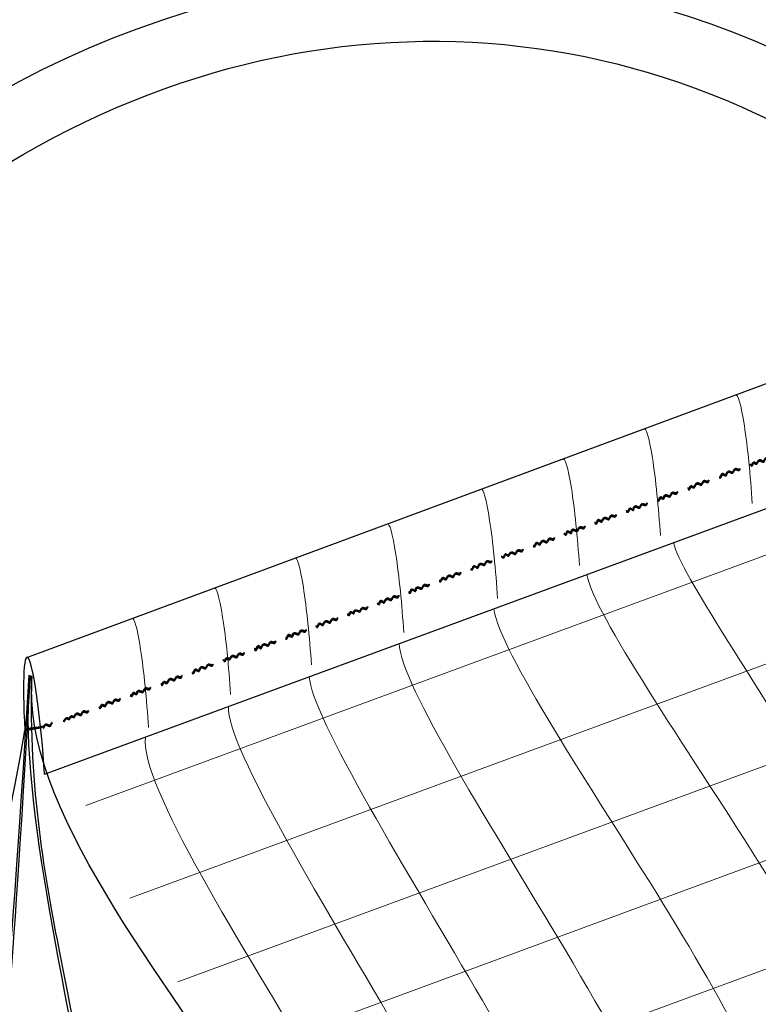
# Model space of a CAD drawing. Header units: inches. Extents: x -111 to 3768, y 2680 to 2775.
# Tile 12 of 25: x 3659.02 to 3664.6, y 2699.23 to 2706.68. Entities that reach past the tile are written whole.
import ezdxf

# ---------------------------------------------------------------- set-up
doc = ezdxf.new("R2010")
doc.units = ezdxf.units.IN
doc.header["$LTSCALE"] = 0.5
doc.header["$MEASUREMENT"] = 0
doc.linetypes.add('HIDDEN', pattern=[0.375, 0.25, -0.125])
doc.layers.add('OBJECT', color=7, linetype='Continuous')

msp = doc.modelspace()

# ---------------------------------------------------------------- linework, layer by layer
at = {"linetype": 'Continuous', "lineweight": 30}
for p, q in [((3659.0728, 2701.8497), (3666.5123, 2704.6075)), ((3659.2065, 2700.9669), (3667.1479, 2703.8915))]:
    msp.add_line(p, q, dxfattribs=at)
at = {"color": 1, "linetype": 'HIDDEN', "lineweight": 40}
for points in [[(3659.0571, 2701.3034), (3659.1775, 2701.3225), (3659.0569, 2701.3066)], [(3659.0572, 2701.3002), (3659.1774, 2701.3208), (3659.0571, 2701.3031)]]:
    msp.add_lwpolyline(points, dxfattribs=at)
at = {"linetype": 'Continuous', "lineweight": 30}
msp.add_ellipse((3659.1337, 2701.1023), major_axis=(-0.0591, 0.7506), ratio=0.08369, start_param=4.524463, end_param=7.58347, dxfattribs=at)
at = {"color": 1, "linetype": 'HIDDEN', "lineweight": 40}
for points, knots in [([(3664.6028, 2703.3292), (3664.6046, 2703.331), (3664.6152, 2703.3497), (3664.6501, 2703.3113), (3664.6586, 2703.3695), (3664.699, 2703.3371), (3664.7082, 2703.3917), (3664.7553, 2703.3491), (3664.7609, 2703.4048), (3664.7945, 2703.3721), (3664.8087, 2703.4208), (3664.8304, 2703.386), (3664.8383, 2703.4131), (3664.8398, 2703.4146)], [0.00258898, 0.00258898, 0.00258898, 0.00258898, 0.00319834, 0.00564111, 0.00773718, 0.00973485, 0.01163182, 0.01443953, 0.0160701, 0.01769306, 0.01895714, 0.02048159, 0.02184909, 0.02184909, 0.02184909, 0.02184909]), ([(3664.6029, 2703.3338), (3664.6051, 2703.3377), (3664.6159, 2703.3564), (3664.6508, 2703.3183), (3664.6592, 2703.3765), (3664.6997, 2703.3442), (3664.7087, 2703.3989), (3664.7559, 2703.3565), (3664.7583, 2703.4172), (3664.7951, 2703.3796), (3664.8053, 2703.4352), (3664.8309, 2703.3937), (3664.8392, 2703.422), (3664.8411, 2703.4234)], [0.00270171, 0.00270171, 0.00270171, 0.00270171, 0.00332756, 0.00577033, 0.0078664, 0.00986408, 0.01176105, 0.01456875, 0.01619932, 0.01782228, 0.01908636, 0.02061082, 0.02197832, 0.02197832, 0.02197832, 0.02197832]), ([(3664.6037, 2703.3329), (3664.6054, 2703.335), (3664.6156, 2703.3532), (3664.6508, 2703.3152), (3664.6592, 2703.3733), (3664.6996, 2703.3409), (3664.7089, 2703.3955), (3664.7559, 2703.3529), (3664.7597, 2703.4094), (3664.7952, 2703.3759), (3664.8069, 2703.4261), (3664.8311, 2703.3898), (3664.8372, 2703.4144), (3664.842, 2703.4211)], [0.00284149, 0.00284149, 0.00284149, 0.00284149, 0.00344774, 0.0058905, 0.00798657, 0.00998425, 0.01188122, 0.01468893, 0.0163195, 0.01794245, 0.01920653, 0.02073099, 0.02209849, 0.02209849, 0.02209849, 0.02209849]), ([(3664.3652, 2703.241), (3664.367, 2703.2448), (3664.379, 2703.2722), (3664.4167, 2703.2348), (3664.425, 2703.2929), (3664.4655, 2703.2607), (3664.4746, 2703.3153), (3664.5165, 2703.2752), (3664.5276, 2703.3268), (3664.5609, 2703.2961), (3664.5657, 2703.3403), (3664.5947, 2703.3116), (3664.5999, 2703.3301), (3664.6029, 2703.3338)], [0.00231268, 0.00231268, 0.00231268, 0.00231268, 0.00332756, 0.00577033, 0.0078664, 0.00986408, 0.01176105, 0.01456875, 0.01619932, 0.01782228, 0.01908636, 0.02061082, 0.02168057, 0.02168057, 0.02168057, 0.02168057]), ([(3664.3686, 2703.245), (3664.3702, 2703.2484), (3664.3793, 2703.2677), (3664.4164, 2703.2326), (3664.4247, 2703.2907), (3664.4651, 2703.2583), (3664.4744, 2703.3129), (3664.5167, 2703.2724), (3664.5283, 2703.3229), (3664.5607, 2703.2933), (3664.568, 2703.3366), (3664.5948, 2703.3085), (3664.5995, 2703.328), (3664.6037, 2703.3329)], [0.00257418, 0.00257418, 0.00257418, 0.00257418, 0.00344774, 0.0058905, 0.00798657, 0.00998425, 0.01188122, 0.01468893, 0.0163195, 0.01794245, 0.01920653, 0.02073099, 0.02185001, 0.02185001, 0.02185001, 0.02185001]), ([(3664.3693, 2703.2426), (3664.3715, 2703.2476), (3664.3807, 2703.2642), (3664.4156, 2703.2287), (3664.4241, 2703.2869), (3664.4645, 2703.2545), (3664.4737, 2703.3091), (3664.5181, 2703.2688), (3664.5296, 2703.3194), (3664.5601, 2703.2895), (3664.5683, 2703.3322), (3664.5941, 2703.3048), (3664.5988, 2703.324), (3664.6028, 2703.3292)], [0.00254377, 0.00254377, 0.00254377, 0.00254377, 0.00319834, 0.00564111, 0.00773718, 0.00973485, 0.01163182, 0.01443953, 0.0160701, 0.01769306, 0.01895714, 0.02048159, 0.02158233, 0.02158233, 0.02158233, 0.02158233]), ([(3664.1309, 2703.152), (3664.1338, 2703.1565), (3664.1444, 2703.1753), (3664.1793, 2703.1368), (3664.1878, 2703.1951), (3664.2282, 2703.1626), (3664.2374, 2703.2172), (3664.281, 2703.1781), (3664.289, 2703.2303), (3664.3238, 2703.1976), (3664.3315, 2703.2479), (3664.3603, 2703.2152), (3664.3667, 2703.2354), (3664.3693, 2703.2426)], [0.00258898, 0.00258898, 0.00258898, 0.00258898, 0.00319834, 0.00564111, 0.00773718, 0.00973485, 0.01163182, 0.01443953, 0.0160701, 0.01769306, 0.01895714, 0.02048159, 0.02184909, 0.02184909, 0.02184909, 0.02184909]), ([(3664.1321, 2703.1608), (3664.1343, 2703.1629), (3664.1452, 2703.1819), (3664.18, 2703.1439), (3664.1884, 2703.202), (3664.2289, 2703.1698), (3664.2379, 2703.2245), (3664.2802, 2703.1853), (3664.2852, 2703.2386), (3664.3243, 2703.2052), (3664.3278, 2703.2547), (3664.3591, 2703.2227), (3664.3636, 2703.238), (3664.3652, 2703.241)], [0.00270171, 0.00270171, 0.00270171, 0.00270171, 0.00332756, 0.00577033, 0.0078664, 0.00986408, 0.01176105, 0.01456875, 0.01619932, 0.01782228, 0.01908636, 0.02061082, 0.02197832, 0.02197832, 0.02197832, 0.02197832]), ([(3664.133, 2703.1585), (3664.1346, 2703.1606), (3664.1448, 2703.1787), (3664.1801, 2703.1408), (3664.1884, 2703.1988), (3664.2288, 2703.1664), (3664.2381, 2703.2211), (3664.2809, 2703.1813), (3664.2869, 2703.2336), (3664.3244, 2703.2014), (3664.3292, 2703.2492), (3664.3599, 2703.2179), (3664.3654, 2703.2392), (3664.3686, 2703.245)], [0.00284149, 0.00284149, 0.00284149, 0.00284149, 0.00344774, 0.0058905, 0.00798657, 0.00998425, 0.01188122, 0.01468893, 0.0163195, 0.01794245, 0.01920653, 0.02073099, 0.02209849, 0.02209849, 0.02209849, 0.02209849]), ([(3663.8931, 2703.0695), (3663.8961, 2703.0751), (3663.9065, 2703.089), (3663.9418, 2703.0558), (3663.9502, 2703.1139), (3663.9907, 2703.0817), (3663.9997, 2703.1363), (3664.0469, 2703.094), (3664.0551, 2703.1491), (3664.0861, 2703.1171), (3664.0909, 2703.1588), (3664.1219, 2703.1312), (3664.1302, 2703.1594), (3664.1321, 2703.1608)], [0.00270171, 0.00270171, 0.00270171, 0.00270171, 0.00332756, 0.00577033, 0.0078664, 0.00986408, 0.01176105, 0.01456875, 0.01619932, 0.01782228, 0.01908636, 0.02061082, 0.02197832, 0.02197832, 0.02197832, 0.02197832]), ([(3663.8954, 2703.0696), (3663.8964, 2703.0725), (3663.9061, 2703.0859), (3663.9419, 2703.0526), (3663.9502, 2703.1107), (3663.9906, 2703.0783), (3663.9999, 2703.1329), (3664.0469, 2703.0904), (3664.0557, 2703.1436), (3664.0862, 2703.1133), (3664.0917, 2703.1534), (3664.1221, 2703.1273), (3664.1282, 2703.1518), (3664.133, 2703.1585)], [0.00284149, 0.00284149, 0.00284149, 0.00284149, 0.00344774, 0.0058905, 0.00798657, 0.00998425, 0.01188122, 0.01468893, 0.0163195, 0.01794245, 0.01920653, 0.02073099, 0.02209849, 0.02209849, 0.02209849, 0.02209849]), ([(3663.8954, 2703.0651), (3663.8956, 2703.0684), (3663.9063, 2703.0833), (3663.9411, 2703.0487), (3663.9496, 2703.1069), (3663.99, 2703.0745), (3663.9992, 2703.1291), (3664.0463, 2703.0865), (3664.0577, 2703.1403), (3664.0856, 2703.1095), (3664.0931, 2703.1516), (3664.1214, 2703.1234), (3664.1293, 2703.1505), (3664.1309, 2703.152)], [0.00258898, 0.00258898, 0.00258898, 0.00258898, 0.00319834, 0.00564111, 0.00773718, 0.00973485, 0.01163182, 0.01443953, 0.0160701, 0.01769306, 0.01895714, 0.02048159, 0.02184909, 0.02184909, 0.02184909, 0.02184909]), ([(3663.6651, 2702.9785), (3663.6662, 2702.9835), (3663.6762, 2703.001), (3663.7111, 2702.9625), (3663.7195, 2703.0208), (3663.7599, 2702.9883), (3663.7692, 2703.0429), (3663.8162, 2703.0004), (3663.8242, 2703.057), (3663.859, 2703.0264), (3663.8609, 2703.067), (3663.8913, 2703.0417), (3663.895, 2703.062), (3663.8954, 2703.0651)], [0.00258898, 0.00258898, 0.00258898, 0.00258898, 0.00319834, 0.00564111, 0.00773718, 0.00973485, 0.01163182, 0.01443953, 0.0160701, 0.01769306, 0.01895714, 0.02048159, 0.02184909, 0.02184909, 0.02184909, 0.02184909]), ([(3663.6653, 2702.9862), (3663.666, 2702.9886), (3663.6769, 2703.0076), (3663.7118, 2702.9696), (3663.7201, 2703.0277), (3663.7606, 2702.9955), (3663.7696, 2703.0502), (3663.8169, 2703.0078), (3663.8227, 2703.0644), (3663.8565, 2703.0333), (3663.8615, 2703.0768), (3663.8889, 2703.0484), (3663.891, 2703.0616), (3663.8931, 2703.0695)], [0.00270171, 0.00270171, 0.00270171, 0.00270171, 0.00332756, 0.00577033, 0.0078664, 0.00986408, 0.01176105, 0.01456875, 0.01619932, 0.01782228, 0.01908636, 0.02061082, 0.02197832, 0.02197832, 0.02197832, 0.02197832]), ([(3663.6656, 2702.984), (3663.6663, 2702.9863), (3663.6766, 2703.0044), (3663.7118, 2702.9664), (3663.7202, 2703.0245), (3663.7606, 2702.9921), (3663.7698, 2703.0467), (3663.8169, 2703.0042), (3663.8234, 2703.0611), (3663.8588, 2703.0301), (3663.8609, 2703.0706), (3663.8904, 2703.0432), (3663.8937, 2703.0662), (3663.8954, 2703.0696)], [0.00284149, 0.00284149, 0.00284149, 0.00284149, 0.00344774, 0.0058905, 0.00798657, 0.00998425, 0.01188122, 0.01468893, 0.0163195, 0.01794245, 0.01920653, 0.02073099, 0.02209849, 0.02209849, 0.02209849, 0.02209849]), ([(3663.4307, 2702.8913), (3663.4337, 2702.8958), (3663.4443, 2702.9146), (3663.4792, 2702.8761), (3663.4877, 2702.9343), (3663.5281, 2702.9019), (3663.5373, 2702.9565), (3663.5807, 2702.9117), (3663.5898, 2702.9734), (3663.6237, 2702.9369), (3663.6341, 2702.9902), (3663.6622, 2702.9527), (3663.6632, 2702.9756), (3663.6651, 2702.9785)], [0.00258898, 0.00258898, 0.00258898, 0.00258898, 0.00319834, 0.00564111, 0.00773718, 0.00973485, 0.01163182, 0.01443953, 0.0160701, 0.01769306, 0.01895714, 0.02048159, 0.02184909, 0.02184909, 0.02184909, 0.02184909]), ([(3663.432, 2702.9001), (3663.4342, 2702.9021), (3663.4451, 2702.9212), (3663.4799, 2702.8832), (3663.4883, 2702.9413), (3663.5288, 2702.9091), (3663.5378, 2702.9637), (3663.5805, 2702.9193), (3663.5856, 2702.9803), (3663.6242, 2702.9445), (3663.6318, 2702.9946), (3663.6605, 2702.9567), (3663.6637, 2702.9838), (3663.6653, 2702.9862)], [0.00270171, 0.00270171, 0.00270171, 0.00270171, 0.00332756, 0.00577033, 0.0078664, 0.00986408, 0.01176105, 0.01456875, 0.01619932, 0.01782228, 0.01908636, 0.02061082, 0.02197832, 0.02197832, 0.02197832, 0.02197832]), ([(3663.4329, 2702.8978), (3663.4345, 2702.8999), (3663.4447, 2702.918), (3663.48, 2702.88), (3663.4883, 2702.9381), (3663.5287, 2702.9057), (3663.538, 2702.9603), (3663.5808, 2702.9153), (3663.5872, 2702.9759), (3663.6243, 2702.9407), (3663.6324, 2702.9922), (3663.6602, 2702.9547), (3663.6638, 2702.9794), (3663.6656, 2702.984)], [0.00284149, 0.00284149, 0.00284149, 0.00284149, 0.00344774, 0.0058905, 0.00798657, 0.00998425, 0.01188122, 0.01468893, 0.0163195, 0.01794245, 0.01920653, 0.02073099, 0.02209849, 0.02209849, 0.02209849, 0.02209849]), ([(3663.193, 2702.8088), (3663.196, 2702.8144), (3663.203, 2702.8294), (3663.2417, 2702.795), (3663.2501, 2702.8532), (3663.2906, 2702.8209), (3663.2996, 2702.8756), (3663.3422, 2702.8301), (3663.344, 2702.8916), (3663.386, 2702.8563), (3663.3907, 2702.9078), (3663.4218, 2702.8704), (3663.4301, 2702.8987), (3663.432, 2702.9001)], [0.00270171, 0.00270171, 0.00270171, 0.00270171, 0.00332756, 0.00577033, 0.0078664, 0.00986408, 0.01176105, 0.01456875, 0.01619932, 0.01782228, 0.01908636, 0.02061082, 0.02197832, 0.02197832, 0.02197832, 0.02197832]), ([(3663.1953, 2702.8089), (3663.1963, 2702.8117), (3663.206, 2702.8252), (3663.2418, 2702.7919), (3663.2501, 2702.85), (3663.2905, 2702.8176), (3663.2998, 2702.8722), (3663.3427, 2702.8265), (3663.3435, 2702.8875), (3663.3861, 2702.8526), (3663.3922, 2702.9041), (3663.422, 2702.8665), (3663.4281, 2702.8911), (3663.4329, 2702.8978)], [0.00284149, 0.00284149, 0.00284149, 0.00284149, 0.00344774, 0.0058905, 0.00798657, 0.00998425, 0.01188122, 0.01468893, 0.0163195, 0.01794245, 0.01920653, 0.02073099, 0.02209849, 0.02209849, 0.02209849, 0.02209849]), ([(3663.1953, 2702.8044), (3663.1955, 2702.8077), (3663.2062, 2702.8226), (3663.241, 2702.788), (3663.2495, 2702.8462), (3663.2899, 2702.8138), (3663.2991, 2702.8684), (3663.3423, 2702.823), (3663.3443, 2702.8836), (3663.3854, 2702.8488), (3663.394, 2702.9001), (3663.4213, 2702.8627), (3663.4292, 2702.8898), (3663.4307, 2702.8913)], [0.00258898, 0.00258898, 0.00258898, 0.00258898, 0.00319834, 0.00564111, 0.00773718, 0.00973485, 0.01163182, 0.01443953, 0.0160701, 0.01769306, 0.01895714, 0.02048159, 0.02184909, 0.02184909, 0.02184909, 0.02184909]), ([(3662.9625, 2702.717), (3662.9654, 2702.7215), (3662.976, 2702.7403), (3663.011, 2702.7018), (3663.0194, 2702.76), (3663.0598, 2702.7276), (3663.0691, 2702.7822), (3663.1128, 2702.7394), (3663.1208, 2702.8071), (3663.1554, 2702.7626), (3663.1586, 2702.8172), (3663.1913, 2702.7765), (3663.1949, 2702.8013), (3663.1953, 2702.8044)], [0.00258898, 0.00258898, 0.00258898, 0.00258898, 0.00319834, 0.00564111, 0.00773718, 0.00973485, 0.01163182, 0.01443953, 0.0160701, 0.01769306, 0.01895714, 0.02048159, 0.02184909, 0.02184909, 0.02184909, 0.02184909]), ([(3662.9638, 2702.7257), (3662.9659, 2702.7278), (3662.9768, 2702.7469), (3663.0117, 2702.7089), (3663.02, 2702.767), (3663.0605, 2702.7348), (3663.0695, 2702.7894), (3663.1126, 2702.7442), (3663.1189, 2702.8094), (3663.1559, 2702.7702), (3663.157, 2702.822), (3663.1917, 2702.7843), (3663.1909, 2702.8009), (3663.193, 2702.8088)], [0.00270171, 0.00270171, 0.00270171, 0.00270171, 0.00332756, 0.00577033, 0.0078664, 0.00986408, 0.01176105, 0.01456875, 0.01619932, 0.01782228, 0.01908636, 0.02061082, 0.02197832, 0.02197832, 0.02197832, 0.02197832]), ([(3662.9646, 2702.7235), (3662.9662, 2702.7256), (3662.9765, 2702.7437), (3663.0117, 2702.7057), (3663.0201, 2702.7638), (3663.0605, 2702.7314), (3663.0697, 2702.786), (3663.113, 2702.742), (3663.1197, 2702.808), (3663.156, 2702.7664), (3663.1572, 2702.8198), (3663.1919, 2702.7804), (3663.1936, 2702.8054), (3663.1953, 2702.8089)], [0.00284149, 0.00284149, 0.00284149, 0.00284149, 0.00344774, 0.0058905, 0.00798657, 0.00998425, 0.01188122, 0.01468893, 0.0163195, 0.01794245, 0.01920653, 0.02073099, 0.02209849, 0.02209849, 0.02209849, 0.02209849]), ([(3662.7254, 2702.6316), (3662.7272, 2702.6334), (3662.7378, 2702.6521), (3662.7728, 2702.6137), (3662.7812, 2702.6719), (3662.8216, 2702.6395), (3662.8309, 2702.6941), (3662.8739, 2702.65), (3662.8825, 2702.7119), (3662.9172, 2702.6745), (3662.9282, 2702.7317), (3662.9531, 2702.6884), (3662.9609, 2702.7155), (3662.9625, 2702.717)], [0.00258898, 0.00258898, 0.00258898, 0.00258898, 0.00319834, 0.00564111, 0.00773718, 0.00973485, 0.01163182, 0.01443953, 0.0160701, 0.01769306, 0.01895714, 0.02048159, 0.02184909, 0.02184909, 0.02184909, 0.02184909]), ([(3662.7256, 2702.6362), (3662.7277, 2702.6401), (3662.7386, 2702.6588), (3662.7735, 2702.6207), (3662.7818, 2702.6789), (3662.8223, 2702.6466), (3662.8313, 2702.7013), (3662.8734, 2702.6567), (3662.8808, 2702.7153), (3662.9177, 2702.682), (3662.925, 2702.7356), (3662.9535, 2702.6961), (3662.9618, 2702.7244), (3662.9638, 2702.7257)], [0.00270171, 0.00270171, 0.00270171, 0.00270171, 0.00332756, 0.00577033, 0.0078664, 0.00986408, 0.01176105, 0.01456875, 0.01619932, 0.01782228, 0.01908636, 0.02061082, 0.02197832, 0.02197832, 0.02197832, 0.02197832]), ([(3662.7264, 2702.6353), (3662.728, 2702.6374), (3662.7383, 2702.6555), (3662.7735, 2702.6176), (3662.7819, 2702.6757), (3662.8223, 2702.6433), (3662.8315, 2702.6979), (3662.8749, 2702.6531), (3662.8808, 2702.7153), (3662.9178, 2702.6783), (3662.927, 2702.734), (3662.9537, 2702.6922), (3662.9598, 2702.7168), (3662.9646, 2702.7235)], [0.00284149, 0.00284149, 0.00284149, 0.00284149, 0.00344774, 0.0058905, 0.00798657, 0.00998425, 0.01188122, 0.01468893, 0.0163195, 0.01794245, 0.01920653, 0.02073099, 0.02209849, 0.02209849, 0.02209849, 0.02209849]), ([(3662.4879, 2702.5434), (3662.4896, 2702.5472), (3662.5016, 2702.5746), (3662.5393, 2702.5372), (3662.5477, 2702.5953), (3662.5882, 2702.5631), (3662.5972, 2702.6177), (3662.6394, 2702.5724), (3662.6426, 2702.6298), (3662.6836, 2702.5985), (3662.6896, 2702.6465), (3662.7173, 2702.614), (3662.7225, 2702.6325), (3662.7256, 2702.6362)], [0.00231268, 0.00231268, 0.00231268, 0.00231268, 0.00332756, 0.00577033, 0.0078664, 0.00986408, 0.01176105, 0.01456875, 0.01619932, 0.01782228, 0.01908636, 0.02061082, 0.02168057, 0.02168057, 0.02168057, 0.02168057]), ([(3662.4912, 2702.5474), (3662.4928, 2702.5508), (3662.5019, 2702.5701), (3662.539, 2702.535), (3662.5474, 2702.5931), (3662.5878, 2702.5607), (3662.597, 2702.6153), (3662.6395, 2702.5701), (3662.6435, 2702.6276), (3662.6834, 2702.5957), (3662.6903, 2702.6443), (3662.7175, 2702.6109), (3662.7221, 2702.6304), (3662.7264, 2702.6353)], [0.00257418, 0.00257418, 0.00257418, 0.00257418, 0.00344774, 0.0058905, 0.00798657, 0.00998425, 0.01188122, 0.01468893, 0.0163195, 0.01794245, 0.01920653, 0.02073099, 0.02185001, 0.02185001, 0.02185001, 0.02185001]), ([(3662.4919, 2702.545), (3662.4941, 2702.55), (3662.5034, 2702.5666), (3662.5383, 2702.5311), (3662.5467, 2702.5893), (3662.5871, 2702.5569), (3662.5964, 2702.6115), (3662.639, 2702.5674), (3662.6444, 2702.6253), (3662.6827, 2702.5919), (3662.6924, 2702.6437), (3662.7167, 2702.6072), (3662.7214, 2702.6263), (3662.7254, 2702.6316)], [0.00254377, 0.00254377, 0.00254377, 0.00254377, 0.00319834, 0.00564111, 0.00773718, 0.00973485, 0.01163182, 0.01443953, 0.0160701, 0.01769306, 0.01895714, 0.02048159, 0.02158233, 0.02158233, 0.02158233, 0.02158233]), ([(3662.2535, 2702.4544), (3662.2564, 2702.4589), (3662.2671, 2702.4777), (3662.302, 2702.4392), (3662.3104, 2702.4975), (3662.3508, 2702.465), (3662.3601, 2702.5196), (3662.4021, 2702.4768), (3662.4102, 2702.5347), (3662.4468, 2702.5013), (3662.4528, 2702.5559), (3662.4823, 2702.514), (3662.4893, 2702.5378), (3662.4919, 2702.545)], [0.00258898, 0.00258898, 0.00258898, 0.00258898, 0.00319834, 0.00564111, 0.00773718, 0.00973485, 0.01163182, 0.01443953, 0.0160701, 0.01769306, 0.01895714, 0.02048159, 0.02184909, 0.02184909, 0.02184909, 0.02184909]), ([(3662.2548, 2702.4632), (3662.2569, 2702.4653), (3662.2678, 2702.4843), (3662.3027, 2702.4463), (3662.311, 2702.5044), (3662.3515, 2702.4722), (3662.3605, 2702.5269), (3662.4021, 2702.4825), (3662.4092, 2702.54), (3662.4461, 2702.5055), (3662.4503, 2702.5579), (3662.4828, 2702.5217), (3662.4862, 2702.5404), (3662.4879, 2702.5434)], [0.00270171, 0.00270171, 0.00270171, 0.00270171, 0.00332756, 0.00577033, 0.0078664, 0.00986408, 0.01176105, 0.01456875, 0.01619932, 0.01782228, 0.01908636, 0.02061082, 0.02197832, 0.02197832, 0.02197832, 0.02197832]), ([(3662.2556, 2702.4609), (3662.2572, 2702.463), (3662.2675, 2702.4811), (3662.3027, 2702.4431), (3662.3111, 2702.5012), (3662.3515, 2702.4688), (3662.3607, 2702.5234), (3662.4022, 2702.4803), (3662.4098, 2702.5379), (3662.4456, 2702.5028), (3662.4515, 2702.5568), (3662.4829, 2702.5178), (3662.4881, 2702.5416), (3662.4912, 2702.5474)], [0.00284149, 0.00284149, 0.00284149, 0.00284149, 0.00344774, 0.0058905, 0.00798657, 0.00998425, 0.01188122, 0.01468893, 0.0163195, 0.01794245, 0.01920653, 0.02073099, 0.02209849, 0.02209849, 0.02209849, 0.02209849]), ([(3662.0158, 2702.3719), (3662.0187, 2702.3775), (3662.0291, 2702.3914), (3662.0645, 2702.3582), (3662.0728, 2702.4163), (3662.1133, 2702.3841), (3662.1223, 2702.4387), (3662.1625, 2702.395), (3662.1715, 2702.4525), (3662.2057, 2702.4184), (3662.2158, 2702.4691), (3662.2445, 2702.4336), (3662.2529, 2702.4618), (3662.2548, 2702.4632)], [0.00270171, 0.00270171, 0.00270171, 0.00270171, 0.00332756, 0.00577033, 0.0078664, 0.00986408, 0.01176105, 0.01456875, 0.01619932, 0.01782228, 0.01908636, 0.02061082, 0.02197832, 0.02197832, 0.02197832, 0.02197832]), ([(3662.0181, 2702.372), (3662.019, 2702.3749), (3662.0288, 2702.3883), (3662.0645, 2702.355), (3662.0729, 2702.4131), (3662.1133, 2702.3807), (3662.1225, 2702.4353), (3662.1634, 2702.3914), (3662.1721, 2702.4495), (3662.2053, 2702.415), (3662.2154, 2702.4653), (3662.2447, 2702.4297), (3662.2508, 2702.4542), (3662.2556, 2702.4609)], [0.00284149, 0.00284149, 0.00284149, 0.00284149, 0.00344774, 0.0058905, 0.00798657, 0.00998425, 0.01188122, 0.01468893, 0.0163195, 0.01794245, 0.01920653, 0.02073099, 0.02209849, 0.02209849, 0.02209849, 0.02209849]), ([(3662.0181, 2702.3675), (3662.0182, 2702.3708), (3662.0289, 2702.3857), (3662.0638, 2702.3511), (3662.0722, 2702.4093), (3662.1126, 2702.3769), (3662.1219, 2702.4315), (3662.1633, 2702.3885), (3662.1737, 2702.4472), (3662.2045, 2702.4107), (3662.2172, 2702.4611), (3662.2441, 2702.4258), (3662.252, 2702.4529), (3662.2535, 2702.4544)], [0.00258898, 0.00258898, 0.00258898, 0.00258898, 0.00319834, 0.00564111, 0.00773718, 0.00973485, 0.01163182, 0.01443953, 0.0160701, 0.01769306, 0.01895714, 0.02048159, 0.02184909, 0.02184909, 0.02184909, 0.02184909]), ([(3661.7852, 2702.2801), (3661.7882, 2702.2846), (3661.7988, 2702.3034), (3661.8337, 2702.2649), (3661.8422, 2702.3232), (3661.8826, 2702.2907), (3661.8918, 2702.3453), (3661.9322, 2702.3007), (3661.9382, 2702.3595), (3661.9781, 2702.3257), (3661.9819, 2702.3769), (3662.014, 2702.3397), (3662.0177, 2702.3644), (3662.0181, 2702.3675)], [0.00258898, 0.00258898, 0.00258898, 0.00258898, 0.00319834, 0.00564111, 0.00773718, 0.00973485, 0.01163182, 0.01443953, 0.0160701, 0.01769306, 0.01895714, 0.02048159, 0.02184909, 0.02184909, 0.02184909, 0.02184909]), ([(3661.7865, 2702.2889), (3661.7886, 2702.291), (3661.7995, 2702.31), (3661.8344, 2702.272), (3661.8428, 2702.3301), (3661.8833, 2702.2979), (3661.8923, 2702.3525), (3661.9336, 2702.3083), (3661.933, 2702.3661), (3661.9787, 2702.3333), (3661.977, 2702.3796), (3662.0145, 2702.3474), (3662.0137, 2702.364), (3662.0158, 2702.3719)], [0.00270171, 0.00270171, 0.00270171, 0.00270171, 0.00332756, 0.00577033, 0.0078664, 0.00986408, 0.01176105, 0.01456875, 0.01619932, 0.01782228, 0.01908636, 0.02061082, 0.02197832, 0.02197832, 0.02197832, 0.02197832]), ([(3661.7873, 2702.2866), (3661.789, 2702.2887), (3661.7992, 2702.3068), (3661.8344, 2702.2688), (3661.8428, 2702.3269), (3661.8832, 2702.2945), (3661.8925, 2702.3491), (3661.9333, 2702.3052), (3661.9365, 2702.3633), (3661.9788, 2702.3295), (3661.9788, 2702.3779), (3662.0147, 2702.3435), (3662.0163, 2702.3686), (3662.0181, 2702.372)], [0.00284149, 0.00284149, 0.00284149, 0.00284149, 0.00344774, 0.0058905, 0.00798657, 0.00998425, 0.01188122, 0.01468893, 0.0163195, 0.01794245, 0.01920653, 0.02073099, 0.02209849, 0.02209849, 0.02209849, 0.02209849]), ([(3661.5483, 2702.1993), (3661.5505, 2702.2032), (3661.5625, 2702.2183), (3661.5962, 2702.1839), (3661.6045, 2702.242), (3661.645, 2702.2098), (3661.6541, 2702.2644), (3661.7013, 2702.2221), (3661.6986, 2702.2791), (3661.7405, 2702.2452), (3661.7452, 2702.2959), (3661.7763, 2702.2593), (3661.7846, 2702.2875), (3661.7865, 2702.2889)], [0.00270171, 0.00270171, 0.00270171, 0.00270171, 0.00332756, 0.00577033, 0.0078664, 0.00986408, 0.01176105, 0.01456875, 0.01619932, 0.01782228, 0.01908636, 0.02061082, 0.02197832, 0.02197832, 0.02197832, 0.02197832]), ([(3661.5495, 2702.1969), (3661.5508, 2702.2006), (3661.562, 2702.2163), (3661.5962, 2702.1807), (3661.6046, 2702.2388), (3661.645, 2702.2064), (3661.6543, 2702.261), (3661.7013, 2702.2185), (3661.6999, 2702.2739), (3661.7406, 2702.2414), (3661.7472, 2702.2921), (3661.7765, 2702.2554), (3661.7826, 2702.2799), (3661.7873, 2702.2866)], [0.00284149, 0.00284149, 0.00284149, 0.00284149, 0.00344774, 0.0058905, 0.00798657, 0.00998425, 0.01188122, 0.01468893, 0.0163195, 0.01794245, 0.01920653, 0.02073099, 0.02209849, 0.02209849, 0.02209849, 0.02209849]), ([(3661.5543, 2702.2018), (3661.5543, 2702.2018), (3661.562, 2702.2116), (3661.5978, 2702.1808), (3661.604, 2702.235), (3661.6444, 2702.2026), (3661.6536, 2702.2572), (3661.7007, 2702.2146), (3661.7029, 2702.2689), (3661.7399, 2702.2376), (3661.7482, 2702.2867), (3661.7758, 2702.2515), (3661.7837, 2702.2786), (3661.7852, 2702.2801)], [0.00258898, 0.00258898, 0.00258898, 0.00258898, 0.00319834, 0.00564111, 0.00773718, 0.00973485, 0.01163182, 0.01443953, 0.0160701, 0.01769306, 0.01895714, 0.02048159, 0.02184909, 0.02184909, 0.02184909, 0.02184909]), ([(3661.3223, 2702.1092), (3661.3253, 2702.1137), (3661.3359, 2702.1325), (3661.3708, 2702.094), (3661.3793, 2702.1523), (3661.4196, 2702.1198), (3661.4289, 2702.1744), (3661.4695, 2702.1324), (3661.4773, 2702.195), (3661.5174, 2702.1568), (3661.5194, 2702.2043), (3661.5499, 2702.1712), (3661.5477, 2702.1936), (3661.5543, 2702.2018)], [0.00258898, 0.00258898, 0.00258898, 0.00258898, 0.00319834, 0.00564111, 0.00773718, 0.00973485, 0.01163182, 0.01443953, 0.0160701, 0.01769306, 0.01895714, 0.02048159, 0.02184909, 0.02184909, 0.02184909, 0.02184909]), ([(3661.3236, 2702.118), (3661.3257, 2702.1201), (3661.3366, 2702.1391), (3661.3715, 2702.1011), (3661.3798, 2702.1592), (3661.4203, 2702.127), (3661.4294, 2702.1817), (3661.4679, 2702.1377), (3661.474, 2702.1991), (3661.5158, 2702.1624), (3661.5152, 2702.2095), (3661.5473, 2702.1759), (3661.5461, 2702.1971), (3661.5483, 2702.1993)], [0.00270171, 0.00270171, 0.00270171, 0.00270171, 0.00332756, 0.00577033, 0.0078664, 0.00986408, 0.01176105, 0.01456875, 0.01619932, 0.01782228, 0.01908636, 0.02061082, 0.02197832, 0.02197832, 0.02197832, 0.02197832]), ([(3661.3244, 2702.1157), (3661.3261, 2702.1178), (3661.3363, 2702.1359), (3661.3715, 2702.098), (3661.3799, 2702.156), (3661.4203, 2702.1236), (3661.4296, 2702.1783), (3661.4678, 2702.1344), (3661.4759, 2702.1968), (3661.5159, 2702.1586), (3661.5171, 2702.2053), (3661.5471, 2702.175), (3661.5487, 2702.1957), (3661.5495, 2702.1969)], [0.00284149, 0.00284149, 0.00284149, 0.00284149, 0.00344774, 0.0058905, 0.00798657, 0.00998425, 0.01188122, 0.01468893, 0.0163195, 0.01794245, 0.01920653, 0.02073099, 0.02209849, 0.02209849, 0.02209849, 0.02209849]), ([(3661.0846, 2702.0268), (3661.0875, 2702.0324), (3661.0979, 2702.0462), (3661.1333, 2702.013), (3661.1416, 2702.0711), (3661.1821, 2702.0389), (3661.1912, 2702.0935), (3661.2342, 2702.0499), (3661.2372, 2702.1103), (3661.2746, 2702.0703), (3661.2801, 2702.1236), (3661.3134, 2702.0884), (3661.3217, 2702.1166), (3661.3236, 2702.118)], [0.00270171, 0.00270171, 0.00270171, 0.00270171, 0.00332756, 0.00577033, 0.0078664, 0.00986408, 0.01176105, 0.01456875, 0.01619932, 0.01782228, 0.01908636, 0.02061082, 0.02197832, 0.02197832, 0.02197832, 0.02197832]), ([(3661.0869, 2702.0268), (3661.0879, 2702.0297), (3661.0976, 2702.0431), (3661.1333, 2702.0098), (3661.1417, 2702.0679), (3661.1821, 2702.0355), (3661.1914, 2702.0901), (3661.2346, 2702.0477), (3661.2397, 2702.1056), (3661.2734, 2702.0685), (3661.2823, 2702.1221), (3661.3135, 2702.0845), (3661.3196, 2702.109), (3661.3244, 2702.1157)], [0.00284149, 0.00284149, 0.00284149, 0.00284149, 0.00344774, 0.0058905, 0.00798657, 0.00998425, 0.01188122, 0.01468893, 0.0163195, 0.01794245, 0.01920653, 0.02073099, 0.02209849, 0.02209849, 0.02209849, 0.02209849]), ([(3661.0869, 2702.0223), (3661.0871, 2702.0256), (3661.0977, 2702.0405), (3661.1326, 2702.0059), (3661.1411, 2702.0641), (3661.1814, 2702.0317), (3661.1907, 2702.0863), (3661.234, 2702.0437), (3661.2407, 2702.1011), (3661.2743, 2702.0655), (3661.2836, 2702.1204), (3661.3129, 2702.0807), (3661.3208, 2702.1077), (3661.3223, 2702.1092)], [0.00258898, 0.00258898, 0.00258898, 0.00258898, 0.00319834, 0.00564111, 0.00773718, 0.00973485, 0.01163182, 0.01443953, 0.0160701, 0.01769306, 0.01895714, 0.02048159, 0.02184909, 0.02184909, 0.02184909, 0.02184909]), ([(3660.8541, 2701.9349), (3660.857, 2701.9394), (3660.8676, 2701.9582), (3660.9025, 2701.9197), (3660.911, 2701.978), (3660.9514, 2701.9455), (3660.9606, 2702.0001), (3661.0007, 2701.9546), (3661.009, 2702.0145), (3661.0416, 2701.9771), (3661.0474, 2702.0283), (3661.0828, 2701.9945), (3661.0865, 2702.0192), (3661.0869, 2702.0223)], [0.00258898, 0.00258898, 0.00258898, 0.00258898, 0.00319834, 0.00564111, 0.00773718, 0.00973485, 0.01163182, 0.01443953, 0.0160701, 0.01769306, 0.01895714, 0.02048159, 0.02184909, 0.02184909, 0.02184909, 0.02184909]), ([(3660.8553, 2701.9437), (3660.8575, 2701.9458), (3660.8684, 2701.9648), (3660.9032, 2701.9268), (3660.9116, 2701.9849), (3660.9521, 2701.9527), (3660.9611, 2702.0074), (3660.9993, 2701.9625), (3661.0035, 2702.0245), (3661.0407, 2701.9822), (3661.0483, 2702.0384), (3661.0833, 2702.0022), (3661.0825, 2702.0188), (3661.0846, 2702.0268)], [0.00270171, 0.00270171, 0.00270171, 0.00270171, 0.00332756, 0.00577033, 0.0078664, 0.00986408, 0.01176105, 0.01456875, 0.01619932, 0.01782228, 0.01908636, 0.02061082, 0.02197832, 0.02197832, 0.02197832, 0.02197832]), ([(3660.8562, 2701.9414), (3660.8578, 2701.9435), (3660.868, 2701.9616), (3660.9033, 2701.9237), (3660.9116, 2701.9817), (3660.952, 2701.9493), (3660.9613, 2702.004), (3661.0001, 2701.9583), (3661.0068, 2702.0194), (3661.0407, 2701.9798), (3661.0467, 2702.0323), (3661.0835, 2701.9983), (3661.0851, 2702.0234), (3661.0869, 2702.0268)], [0.00284149, 0.00284149, 0.00284149, 0.00284149, 0.00344774, 0.0058905, 0.00798657, 0.00998425, 0.01188122, 0.01468893, 0.0163195, 0.01794245, 0.01920653, 0.02073099, 0.02209849, 0.02209849, 0.02209849, 0.02209849]), ([(3660.617, 2701.8495), (3660.6188, 2701.8513), (3660.6294, 2701.8701), (3660.6643, 2701.8316), (3660.6728, 2701.8898), (3660.7132, 2701.8574), (3660.7224, 2701.912), (3660.7695, 2701.8694), (3660.7751, 2701.9252), (3660.8087, 2701.8924), (3660.823, 2701.9411), (3660.8446, 2701.9063), (3660.8525, 2701.9334), (3660.8541, 2701.9349)], [0.00258898, 0.00258898, 0.00258898, 0.00258898, 0.00319834, 0.00564111, 0.00773718, 0.00973485, 0.01163182, 0.01443953, 0.0160701, 0.01769306, 0.01895714, 0.02048159, 0.02184909, 0.02184909, 0.02184909, 0.02184909]), ([(3660.6171, 2701.8541), (3660.6193, 2701.8581), (3660.6302, 2701.8767), (3660.665, 2701.8387), (3660.6734, 2701.8968), (3660.7139, 2701.8646), (3660.7229, 2701.9192), (3660.7701, 2701.8769), (3660.7726, 2701.9375), (3660.8093, 2701.9), (3660.8196, 2701.9555), (3660.8451, 2701.9141), (3660.8534, 2701.9423), (3660.8553, 2701.9437)], [0.00270171, 0.00270171, 0.00270171, 0.00270171, 0.00332756, 0.00577033, 0.0078664, 0.00986408, 0.01176105, 0.01456875, 0.01619932, 0.01782228, 0.01908636, 0.02061082, 0.02197832, 0.02197832, 0.02197832, 0.02197832]), ([(3660.618, 2701.8533), (3660.6196, 2701.8554), (3660.6298, 2701.8735), (3660.6651, 2701.8355), (3660.6734, 2701.8936), (3660.7138, 2701.8612), (3660.7231, 2701.9158), (3660.7701, 2701.8733), (3660.774, 2701.9297), (3660.8094, 2701.8962), (3660.8211, 2701.9464), (3660.8453, 2701.9102), (3660.8514, 2701.9347), (3660.8562, 2701.9414)], [0.00284149, 0.00284149, 0.00284149, 0.00284149, 0.00344774, 0.0058905, 0.00798657, 0.00998425, 0.01188122, 0.01468893, 0.0163195, 0.01794245, 0.01920653, 0.02073099, 0.02209849, 0.02209849, 0.02209849, 0.02209849]), ([(3660.3794, 2701.7613), (3660.3812, 2701.7651), (3660.3932, 2701.7925), (3660.4309, 2701.7551), (3660.4392, 2701.8133), (3660.4797, 2701.781), (3660.4888, 2701.8357), (3660.5307, 2701.7955), (3660.5418, 2701.8471), (3660.5752, 2701.8164), (3660.5799, 2701.8606), (3660.6089, 2701.832), (3660.6141, 2701.8505), (3660.6171, 2701.8541)], [0.00231268, 0.00231268, 0.00231268, 0.00231268, 0.00332756, 0.00577033, 0.0078664, 0.00986408, 0.01176105, 0.01456875, 0.01619932, 0.01782228, 0.01908636, 0.02061082, 0.02168057, 0.02168057, 0.02168057, 0.02168057]), ([(3660.3828, 2701.7653), (3660.3844, 2701.7688), (3660.3935, 2701.788), (3660.4306, 2701.753), (3660.4389, 2701.811), (3660.4793, 2701.7786), (3660.4886, 2701.8333), (3660.5309, 2701.7927), (3660.5425, 2701.8433), (3660.5749, 2701.8136), (3660.5822, 2701.8569), (3660.6091, 2701.8288), (3660.6137, 2701.8484), (3660.618, 2701.8533)], [0.00257418, 0.00257418, 0.00257418, 0.00257418, 0.00344774, 0.0058905, 0.00798657, 0.00998425, 0.01188122, 0.01468893, 0.0163195, 0.01794245, 0.01920653, 0.02073099, 0.02185001, 0.02185001, 0.02185001, 0.02185001]), ([(3660.3835, 2701.7629), (3660.3857, 2701.768), (3660.3949, 2701.7845), (3660.4298, 2701.749), (3660.4383, 2701.8073), (3660.4787, 2701.7748), (3660.488, 2701.8294), (3660.5323, 2701.7891), (3660.5438, 2701.8397), (3660.5743, 2701.8098), (3660.5825, 2701.8525), (3660.6083, 2701.8251), (3660.613, 2701.8443), (3660.617, 2701.8495)], [0.00254377, 0.00254377, 0.00254377, 0.00254377, 0.00319834, 0.00564111, 0.00773718, 0.00973485, 0.01163182, 0.01443953, 0.0160701, 0.01769306, 0.01895714, 0.02048159, 0.02158233, 0.02158233, 0.02158233, 0.02158233]), ([(3660.1451, 2701.6724), (3660.148, 2701.6769), (3660.1586, 2701.6956), (3660.1935, 2701.6571), (3660.202, 2701.7154), (3660.2424, 2701.683), (3660.2517, 2701.7376), (3660.2952, 2701.6985), (3660.3032, 2701.7506), (3660.338, 2701.7179), (3660.3457, 2701.7682), (3660.3745, 2701.7356), (3660.3809, 2701.7558), (3660.3835, 2701.7629)], [0.00258898, 0.00258898, 0.00258898, 0.00258898, 0.00319834, 0.00564111, 0.00773718, 0.00973485, 0.01163182, 0.01443953, 0.0160701, 0.01769306, 0.01895714, 0.02048159, 0.02184909, 0.02184909, 0.02184909, 0.02184909]), ([(3660.1464, 2701.6811), (3660.1485, 2701.6832), (3660.1594, 2701.7023), (3660.1943, 2701.6642), (3660.2026, 2701.7224), (3660.2431, 2701.6901), (3660.2521, 2701.7448), (3660.2944, 2701.7056), (3660.2994, 2701.759), (3660.3385, 2701.7255), (3660.342, 2701.775), (3660.3733, 2701.743), (3660.3778, 2701.7583), (3660.3794, 2701.7613)], [0.00270171, 0.00270171, 0.00270171, 0.00270171, 0.00332756, 0.00577033, 0.0078664, 0.00986408, 0.01176105, 0.01456875, 0.01619932, 0.01782228, 0.01908636, 0.02061082, 0.02197832, 0.02197832, 0.02197832, 0.02197832]), ([(3660.1472, 2701.6788), (3660.1488, 2701.6809), (3660.159, 2701.699), (3660.1943, 2701.6611), (3660.2026, 2701.7192), (3660.2431, 2701.6868), (3660.2523, 2701.7414), (3660.2951, 2701.7016), (3660.3011, 2701.7539), (3660.3386, 2701.7218), (3660.3434, 2701.7695), (3660.3742, 2701.7383), (3660.3796, 2701.7595), (3660.3828, 2701.7653)], [0.00284149, 0.00284149, 0.00284149, 0.00284149, 0.00344774, 0.0058905, 0.00798657, 0.00998425, 0.01188122, 0.01468893, 0.0163195, 0.01794245, 0.01920653, 0.02073099, 0.02209849, 0.02209849, 0.02209849, 0.02209849]), ([(3659.9073, 2701.5899), (3659.9103, 2701.5955), (3659.9207, 2701.6093), (3659.9561, 2701.5761), (3659.9644, 2701.6342), (3660.0049, 2701.602), (3660.0139, 2701.6567), (3660.0611, 2701.6143), (3660.0693, 2701.6695), (3660.1003, 2701.6374), (3660.1051, 2701.6791), (3660.1361, 2701.6515), (3660.1444, 2701.6798), (3660.1464, 2701.6811)], [0.00270171, 0.00270171, 0.00270171, 0.00270171, 0.00332756, 0.00577033, 0.0078664, 0.00986408, 0.01176105, 0.01456875, 0.01619932, 0.01782228, 0.01908636, 0.02061082, 0.02197832, 0.02197832, 0.02197832, 0.02197832]), ([(3659.9096, 2701.5899), (3659.9106, 2701.5928), (3659.9204, 2701.6062), (3659.9561, 2701.573), (3659.9644, 2701.631), (3660.0048, 2701.5986), (3660.0141, 2701.6533), (3660.0611, 2701.6107), (3660.0699, 2701.664), (3660.1004, 2701.6336), (3660.1059, 2701.6738), (3660.1363, 2701.6476), (3660.1424, 2701.6721), (3660.1472, 2701.6788)], [0.00284149, 0.00284149, 0.00284149, 0.00284149, 0.00344774, 0.0058905, 0.00798657, 0.00998425, 0.01188122, 0.01468893, 0.0163195, 0.01794245, 0.01920653, 0.02073099, 0.02209849, 0.02209849, 0.02209849, 0.02209849]), ([(3659.9096, 2701.5855), (3659.9098, 2701.5887), (3659.9205, 2701.6037), (3659.9553, 2701.569), (3659.9638, 2701.6273), (3660.0042, 2701.5948), (3660.0134, 2701.6494), (3660.0605, 2701.6069), (3660.0719, 2701.6606), (3660.0998, 2701.6298), (3660.1073, 2701.6719), (3660.1356, 2701.6438), (3660.1435, 2701.6708), (3660.1451, 2701.6724)], [0.00258898, 0.00258898, 0.00258898, 0.00258898, 0.00319834, 0.00564111, 0.00773718, 0.00973485, 0.01163182, 0.01443953, 0.0160701, 0.01769306, 0.01895714, 0.02048159, 0.02184909, 0.02184909, 0.02184909, 0.02184909]), ([(3659.6768, 2701.4981), (3659.6797, 2701.5026), (3659.6904, 2701.5213), (3659.7253, 2701.4828), (3659.7337, 2701.5411), (3659.7741, 2701.5086), (3659.7834, 2701.5633), (3659.8304, 2701.5207), (3659.8384, 2701.5773), (3659.8732, 2701.5468), (3659.8751, 2701.5873), (3659.9055, 2701.562), (3659.9092, 2701.5823), (3659.9096, 2701.5855)], [0.00258898, 0.00258898, 0.00258898, 0.00258898, 0.00319834, 0.00564111, 0.00773718, 0.00973485, 0.01163182, 0.01443953, 0.0160701, 0.01769306, 0.01895714, 0.02048159, 0.02184909, 0.02184909, 0.02184909, 0.02184909]), ([(3659.6781, 2701.5068), (3659.6802, 2701.5089), (3659.6911, 2701.528), (3659.726, 2701.4899), (3659.7343, 2701.5481), (3659.7748, 2701.5158), (3659.7839, 2701.5705), (3659.8311, 2701.5281), (3659.8369, 2701.5848), (3659.8707, 2701.5537), (3659.8757, 2701.5971), (3659.9031, 2701.5687), (3659.9052, 2701.582), (3659.9073, 2701.5899)], [0.00270171, 0.00270171, 0.00270171, 0.00270171, 0.00332756, 0.00577033, 0.0078664, 0.00986408, 0.01176105, 0.01456875, 0.01619932, 0.01782228, 0.01908636, 0.02061082, 0.02197832, 0.02197832, 0.02197832, 0.02197832]), ([(3659.6789, 2701.5045), (3659.6806, 2701.5066), (3659.6908, 2701.5247), (3659.726, 2701.4868), (3659.7344, 2701.5449), (3659.7748, 2701.5125), (3659.784, 2701.5671), (3659.8311, 2701.5245), (3659.8376, 2701.5815), (3659.873, 2701.5504), (3659.8751, 2701.591), (3659.9046, 2701.5635), (3659.9079, 2701.5865), (3659.9096, 2701.5899)], [0.00284149, 0.00284149, 0.00284149, 0.00284149, 0.00344774, 0.0058905, 0.00798657, 0.00998425, 0.01188122, 0.01468893, 0.0163195, 0.01794245, 0.01920653, 0.02073099, 0.02209849, 0.02209849, 0.02209849, 0.02209849]), ([(3659.4398, 2701.4127), (3659.4415, 2701.4144), (3659.4522, 2701.4332), (3659.4871, 2701.3947), (3659.4955, 2701.453), (3659.5359, 2701.4205), (3659.5452, 2701.4751), (3659.5922, 2701.4326), (3659.5981, 2701.4865), (3659.6315, 2701.4555), (3659.6402, 2701.4973), (3659.6674, 2701.4695), (3659.6753, 2701.4965), (3659.6768, 2701.4981)], [0.00258898, 0.00258898, 0.00258898, 0.00258898, 0.00319834, 0.00564111, 0.00773718, 0.00973485, 0.01163182, 0.01443953, 0.0160701, 0.01769306, 0.01895714, 0.02048159, 0.02184909, 0.02184909, 0.02184909, 0.02184909]), ([(3659.4399, 2701.4173), (3659.442, 2701.4212), (3659.4529, 2701.4398), (3659.4878, 2701.4018), (3659.4961, 2701.4599), (3659.5366, 2701.4277), (3659.5456, 2701.4824), (3659.5929, 2701.44), (3659.5917, 2701.493), (3659.632, 2701.4631), (3659.6381, 2701.505), (3659.6679, 2701.4772), (3659.6762, 2701.5054), (3659.6781, 2701.5068)], [0.00270171, 0.00270171, 0.00270171, 0.00270171, 0.00332756, 0.00577033, 0.0078664, 0.00986408, 0.01176105, 0.01456875, 0.01619932, 0.01782228, 0.01908636, 0.02061082, 0.02197832, 0.02197832, 0.02197832, 0.02197832]), ([(3659.4407, 2701.4164), (3659.4423, 2701.4185), (3659.4526, 2701.4366), (3659.4878, 2701.3987), (3659.4962, 2701.4567), (3659.5366, 2701.4243), (3659.5458, 2701.479), (3659.5929, 2701.4364), (3659.5961, 2701.4901), (3659.6322, 2701.4593), (3659.6393, 2701.5009), (3659.668, 2701.4733), (3659.6741, 2701.4978), (3659.6789, 2701.5045)], [0.00284149, 0.00284149, 0.00284149, 0.00284149, 0.00344774, 0.0058905, 0.00798657, 0.00998425, 0.01188122, 0.01468893, 0.0163195, 0.01794245, 0.01920653, 0.02073099, 0.02209849, 0.02209849, 0.02209849, 0.02209849]), ([(3659.1773, 2701.3224), (3659.1989, 2701.3386), (3659.1974, 2701.2987), (3659.2103, 2701.3655), (3659.2537, 2701.3182), (3659.262, 2701.3764), (3659.3025, 2701.3441), (3659.3115, 2701.3988), (3659.3587, 2701.3564), (3659.3671, 2701.4055), (3659.3979, 2701.3795), (3659.4042, 2701.4183), (3659.4316, 2701.3951), (3659.4368, 2701.4136), (3659.4399, 2701.4173)], [0, 0, 0, 0, 0.00144854, 0.00332756, 0.00577033, 0.0078664, 0.00986408, 0.01176105, 0.01456875, 0.01619932, 0.01782228, 0.01908636, 0.02061082, 0.02168057, 0.02168057, 0.02168057, 0.02168057]), ([(3659.1774, 2701.3208), (3659.1978, 2701.3393), (3659.1982, 2701.2961), (3659.2095, 2701.3633), (3659.2533, 2701.3161), (3659.2617, 2701.3742), (3659.3021, 2701.3418), (3659.3114, 2701.3964), (3659.3584, 2701.3538), (3659.367, 2701.4028), (3659.3977, 2701.3768), (3659.4041, 2701.414), (3659.4318, 2701.3919), (3659.4364, 2701.4115), (3659.4407, 2701.4164)], [0, 0, 0, 0, 0.00159152, 0.00344774, 0.0058905, 0.00798657, 0.00998425, 0.01188122, 0.01468893, 0.0163195, 0.01794245, 0.01920653, 0.02073099, 0.02185001, 0.02185001, 0.02185001, 0.02185001]), ([(3659.1774, 2701.3207), (3659.1971, 2701.3377), (3659.1974, 2701.2978), (3659.2107, 2701.3583), (3659.2526, 2701.3121), (3659.2611, 2701.3704), (3659.3014, 2701.338), (3659.3107, 2701.3926), (3659.3577, 2701.35), (3659.3664, 2701.399), (3659.397, 2701.3729), (3659.4061, 2701.4118), (3659.433, 2701.3902), (3659.4357, 2701.4074), (3659.4398, 2701.4127)], [0, 0, 0, 0, 0.00156358, 0.00319834, 0.00564111, 0.00773718, 0.00973485, 0.01163182, 0.01443953, 0.0160701, 0.01769306, 0.01895714, 0.02048159, 0.02158233, 0.02158233, 0.02158233, 0.02158233])]:
    msp.add_open_spline(points, degree=3, knots=knots, dxfattribs=at)
at = {"linetype": 'Continuous', "lineweight": 30}
for points, knots in [([(3659.088, 2701.7151), (3658.9229, 2699.0003), (3658.6784, 2697.7289), (3658.3765, 2696.3473), (3658.2688, 2695.0893), (3658.1444, 2694.6796)], [0.624664, 0.624664, 0.624664, 0.624664, 1.224733, 2.802489, 3.676273, 3.676273, 3.676273, 3.676273]), ([(3659.098, 2701.7136), (3658.9442, 2699.1061), (3658.7961, 2698.2547), (3658.5601, 2696.6434), (3658.2703, 2695.2515), (3658.216, 2694.7014)], [0.629412, 0.629412, 0.629412, 0.629412, 1.224733, 2.802489, 3.822404, 3.822404, 3.822404, 3.822404]), ([(3658.5367, 2692.4754), (3658.6984, 2692.3378), (3659.0861, 2692.1432), (3660.2579, 2693.565), (3659.9294, 2696.8475), (3658.9968, 2700.9177), (3659.1028, 2701.7121)], [5.585312, 5.585312, 5.585312, 5.585312, 5.6488, 7.223288, 8.88131, 9.935456, 9.935456, 9.935456, 9.935456]), ([(3662.0484, 2694.1148), (3662.0615, 2694.3408), (3662.041, 2695.4982), (3661.8653, 2697.2694), (3659.0209, 2700.747), (3659.1132, 2701.71)], [6.78767, 6.78767, 6.78767, 6.78767, 7.223288, 8.88131, 9.924792, 9.924792, 9.924792, 9.924792]), ([(3659.1083, 2701.7115), (3659.0859, 2700.8465), (3659.5445, 2698.3779), (3660.0194, 2696.4579), (3660.0987, 2694.5787), (3660.6406, 2693.7015), (3660.9862, 2693.2878)], [0.63639, 0.63639, 0.63639, 0.63639, 1.224733, 2.802489, 4.333079, 4.758382, 4.758382, 4.758382, 4.758382]), ([(3656.5727, 2696.2295), (3656.8499, 2696.6112), (3657.6027, 2697.4465), (3658.6771, 2699.0478), (3659.0574, 2701.2981)], [7.940102, 7.940102, 7.940102, 7.940102, 8.88131, 9.945913, 9.945913, 9.945913, 9.945913])]:
    msp.add_open_spline(points, degree=3, knots=knots, dxfattribs=at)
at = {"layer": 'OBJECT', "color": 9, "linetype": 'Continuous', "lineweight": 9}
for p, q in [((3659.5191, 2700.7302), (3667.3549, 2703.6159)), ((3659.8524, 2700.0298), (3667.7878, 2702.9521)), ((3660.2141, 2699.3952), (3668.1334, 2702.3117)), ((3660.5718, 2698.8078), (3668.4113, 2701.6948)), ((3660.9743, 2698.1353), (3668.6776, 2700.9722))]:
    msp.add_line(p, q, dxfattribs=at)
at = {"layer": 'OBJECT', "linetype": 'Continuous', "lineweight": 25, "extrusion": (0, 0, -1)}
msp.add_ellipse((3661.8127, 2696.9526), major_axis=(0.853, 10.0351), ratio=0.784984, start_param=4.489919, end_param=8.889739, dxfattribs=at)
at = {"layer": 'OBJECT', "color": 9, "linetype": 'Continuous', "lineweight": 9}
for centre, major_axis, ratio, start_param, end_param in [((3664.492, 2703.1398), (-0.0547, 0.6964), 0.08363, 4.524708, 6.343711), ((3663.7972, 2702.8975), (-0.0542, 0.6829), 0.085182, 4.520903, 6.377807), ((3663.1843, 2702.6714), (-0.0541, 0.6808), 0.085441, 4.520283, 6.372748), ((3662.5653, 2702.4228), (-0.0549, 0.7007), 0.083136, 4.525874, 6.336311), ((3661.8559, 2702.165), (-0.0547, 0.6964), 0.08363, 4.524708, 6.343711), ((3661.1573, 2701.9197), (-0.0542, 0.6829), 0.085182, 4.520903, 6.377807), ((3660.5464, 2701.6951), (-0.0541, 0.6808), 0.085441, 4.520283, 6.372748), ((3659.9253, 2701.4452), (-0.0549, 0.7007), 0.083136, 4.525874, 6.336311)]:
    msp.add_ellipse(centre, major_axis=major_axis, ratio=ratio, start_param=start_param, end_param=end_param, dxfattribs=at)
at = {"layer": 'OBJECT', "linetype": 'Continuous', "lineweight": 25}
msp.add_open_spline([(3654.4223, 2695.5482), (3654.3444, 2696.4391), (3654.3791, 2697.468), (3654.812, 2700.1904), (3655.4579, 2701.8283), (3657.2932, 2704.4674), (3658.4776, 2705.4636), (3661.023, 2706.5568), (3662.3796, 2706.6581), (3664.9281, 2705.9608), (3666.1221, 2705.1582), (3668.0126, 2702.827), (3668.7023, 2701.3011), (3669.3478, 2697.9613), (3669.3023, 2696.1535), (3668.4852, 2692.7905), (3667.7151, 2691.2411), (3666.1416, 2689.3811), (3665.507, 2688.8246), (3665.0025, 2688.481)], degree=3, knots=[4.489919, 4.489919, 4.489919, 4.489919, 4.805125, 4.805125, 5.345707, 5.345707, 5.88629, 5.88629, 6.426873, 6.426873, 6.967455, 6.967455, 7.508038, 7.508038, 8.04862, 8.04862, 8.589203, 8.589203, 8.889739, 8.889739, 8.889739, 8.889739], dxfattribs=at)
at = {"layer": 'OBJECT', "color": 9, "linetype": 'Continuous', "lineweight": 9}
for points, knots in [([(3666.3371, 2698.075), (3665.9375, 2699.278), (3664.85, 2701.3398), (3664.0133, 2702.4779), (3663.9643, 2702.7191)], [8.458907, 8.458907, 8.458907, 8.458907, 8.88131, 9.766404, 9.766404, 9.766404, 9.766404]), ([(3665.7526, 2697.8549), (3665.1785, 2699.3414), (3664.5253, 2700.5078), (3663.3534, 2702.1861), (3663.3087, 2702.4777)], [8.311299, 8.311299, 8.311299, 8.311299, 8.88131, 9.795709, 9.795709, 9.795709, 9.795709]), ([(3665.0591, 2697.5763), (3664.7751, 2698.4318), (3664.1303, 2699.6922), (3662.6373, 2701.9138), (3662.6052, 2702.2186)], [7.902853, 7.902853, 7.902853, 7.902853, 8.88131, 9.794198, 9.794198, 9.794198, 9.794198]), ([(3664.3003, 2697.2885), (3664.1193, 2697.8772), (3663.4921, 2699.1546), (3661.8911, 2701.6578), (3661.889, 2701.9549)], [7.787202, 7.787202, 7.787202, 7.787202, 8.88131, 9.79388, 9.79388, 9.79388, 9.79388]), ([(3663.6212, 2697.0367), (3663.4266, 2697.5937), (3662.7716, 2698.9081), (3661.2201, 2701.407), (3661.2092, 2701.7045)], [7.902521, 7.902521, 7.902521, 7.902521, 8.88131, 9.810642, 9.810642, 9.810642, 9.810642]), ([(3662.9963, 2696.8051), (3662.7978, 2697.3505), (3662.1297, 2698.6767), (3660.5786, 2701.1711), (3660.5981, 2701.4794)], [7.941082, 7.941082, 7.941082, 7.941082, 8.88131, 9.824402, 9.824402, 9.824402, 9.824402]), ([(3662.5416, 2696.0009), (3662.3903, 2696.6615), (3661.7866, 2697.9767), (3659.9159, 2700.8986), (3659.971, 2701.2485)], [7.59249, 7.59249, 7.59249, 7.59249, 8.88131, 9.839525, 9.839525, 9.839525, 9.839525])]:
    msp.add_open_spline(points, degree=3, knots=knots, dxfattribs=at)

doc.saveas('drawing.dxf')
